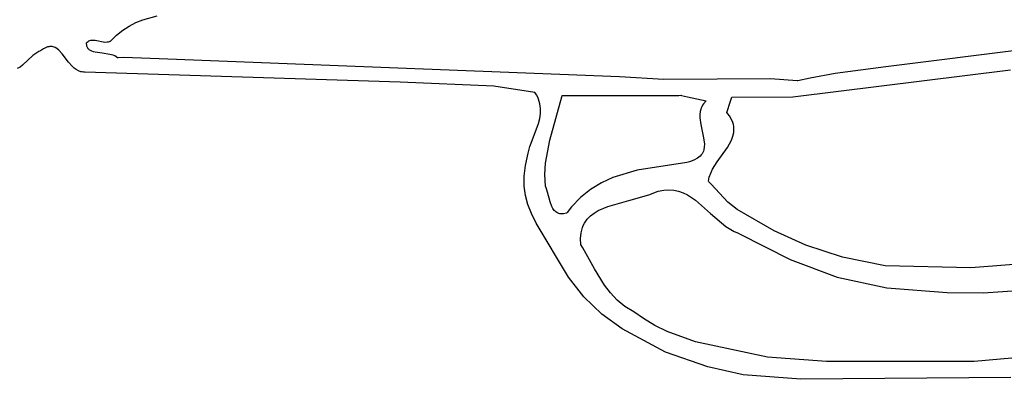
# Model space of a CAD drawing. Extents: x -74.1 to 10.8, y -36.7 to 44.6.
# Tile 32 of 199: x -64.6 to -62.9, y -12.8 to -12.2. Entities that reach past the tile are written whole.
import ezdxf

# ---------------------------------------------------------------- set-up
doc = ezdxf.new("R2010")
doc.units = 0

msp = doc.modelspace()

# ---------------------------------------------------------------- linework, layer by layer
at = {"layer": 'Layer 1', "color": 7, "linetype": 'CONTINUOUS'}
for p, q in [((-64.423918, -12.193249), (-64.41196, -12.188421)), ((-64.41196, -12.188421), (-64.387136, -12.181846)), ((-64.457595, -12.215228), (-64.446767, -12.206542)), ((-64.446767, -12.206542), (-64.435531, -12.199253)), ((-64.435531, -12.199253), (-64.423918, -12.193249)), ((-64.507994, -12.22697), (-64.506566, -12.225737)), ((-64.506566, -12.225737), (-64.505034, -12.224805)), ((-64.505034, -12.224805), (-64.503407, -12.224145)), ((-64.503407, -12.224145), (-64.501694, -12.223727)), ((-64.501694, -12.223727), (-64.499902, -12.223522)), ((-64.499902, -12.223522), (-64.49804, -12.223501)), ((-64.49804, -12.223501), (-64.494139, -12.223891)), ((-64.494139, -12.223891), (-64.477419, -12.226897)), ((-64.471289, -12.226513), (-64.46933, -12.225967)), ((-64.46933, -12.225967), (-64.468371, -12.225598)), ((-64.468371, -12.225598), (-64.468133, -12.225495)), ((-64.468133, -12.225495), (-64.468015, -12.225443)), ((-64.467985, -12.225422), (-64.457595, -12.215228)), ((-64.588997, -12.242292), (-64.59181, -12.243492)), ((-64.588867, -12.242207), (-64.588997, -12.242292)), ((-64.588701, -12.242078), (-64.588867, -12.242207)), ((-64.583626, -12.23859), (-64.588701, -12.242078)), ((-64.578961, -12.236251), (-64.583626, -12.23859)), ((-64.576769, -12.235482), (-64.578961, -12.236251)), ((-64.574665, -12.234963), (-64.576769, -12.235482)), ((-64.572642, -12.234681), (-64.574665, -12.234963)), ((-64.570697, -12.234626), (-64.572642, -12.234681)), ((-64.568824, -12.234783), (-64.570697, -12.234626)), ((-64.567019, -12.235142), (-64.568824, -12.234783)), ((-64.565275, -12.235689), (-64.567019, -12.235142)), ((-64.563588, -12.236413), (-64.565275, -12.235689)), ((-64.560365, -12.238339), (-64.563588, -12.236413)), ((-64.55731, -12.240824), (-64.560365, -12.238339)), ((-64.551541, -12.24707), (-64.55731, -12.240824)), ((-64.509311, -12.228801), (-64.509313, -12.228583)), ((-64.509301, -12.22923), (-64.509311, -12.228801)), ((-64.50931, -12.228534), (-64.507994, -12.22697)), ((-64.508955, -12.2324), (-64.509301, -12.22923)), ((-64.508611, -12.233815), (-64.508955, -12.2324)), ((-64.50816, -12.235123), (-64.508611, -12.233815)), ((-64.507606, -12.236329), (-64.50816, -12.235123)), ((-64.506954, -12.237437), (-64.507606, -12.236329)), ((-64.506207, -12.238453), (-64.506954, -12.237437)), ((-64.505372, -12.239382), (-64.506207, -12.238453)), ((-64.504452, -12.240227), (-64.505372, -12.239382)), ((-64.502378, -12.241689), (-64.504452, -12.240227)), ((-64.50002, -12.242878), (-64.502378, -12.241689)), ((-64.497417, -12.243832), (-64.50002, -12.242878)), ((-64.477419, -12.226897), (-64.473296, -12.226831)), ((-64.473296, -12.226831), (-64.471289, -12.226513)), ((-62.80349, -12.22895), (-63.127174, -12.269829)), ((-64.601965, -12.250215), (-64.619712, -12.26673)), ((-64.597081, -12.246528), (-64.601965, -12.250215)), ((-64.59181, -12.243492), (-64.597081, -12.246528)), ((-64.540236, -12.261914), (-64.551541, -12.24707)), ((-64.494605, -12.24459), (-64.497417, -12.243832)), ((-64.482004, -12.246433), (-64.494605, -12.24459)), ((-64.469007, -12.248226), (-64.482004, -12.246433)), ((-64.463098, -12.249875), (-64.469007, -12.248226)), ((-64.46042, -12.251023), (-64.463098, -12.249875)), ((-64.457975, -12.252438), (-64.46042, -12.251023)), ((-64.455801, -12.254159), (-64.457975, -12.252438)), ((-64.455695, -12.254158), (-64.455773, -12.254161)), ((-64.455384, -12.254149), (-64.455695, -12.254158)), ((-64.454761, -12.25413), (-64.455384, -12.254149)), ((-64.444857, -12.253916), (-64.454761, -12.25413)), ((-64.368545, -12.256582), (-64.444857, -12.253916)), ((-63.587415, -12.287307), (-64.368545, -12.256582)), ((-64.624219, -12.270115), (-64.628963, -12.27273)), ((-64.619712, -12.26673), (-64.624219, -12.270115)), ((-64.534054, -12.268934), (-64.540236, -12.261914)), ((-64.530689, -12.271998), (-64.534054, -12.268934)), ((-64.527089, -12.274634), (-64.530689, -12.271998)), ((-64.523212, -12.276743), (-64.527089, -12.274634)), ((-64.519018, -12.278227), (-64.523212, -12.276743)), ((-63.288018, -12.321729), (-62.911476, -12.275031)), ((-63.127174, -12.269829), (-63.214818, -12.281629)), ((-64.516789, -12.278703), (-64.519018, -12.278227)), ((-64.514466, -12.278986), (-64.516789, -12.278703)), ((-64.512044, -12.279063), (-64.514466, -12.278986)), ((-63.966682, -12.296261), (-64.512044, -12.279063)), ((-63.510834, -12.291874), (-63.587415, -12.287307)), ((-63.326225, -12.290647), (-63.510834, -12.291874)), ((-63.280233, -12.294083), (-63.326225, -12.290647)), ((-63.280191, -12.294073), (-63.280233, -12.294083)), ((-63.28015, -12.294063), (-63.280191, -12.294073)), ((-63.279821, -12.293983), (-63.28015, -12.294063)), ((-63.279162, -12.293824), (-63.279821, -12.293983)), ((-63.257942, -12.289134), (-63.279162, -12.293824)), ((-63.214818, -12.281629), (-63.257942, -12.289134)), ((-63.804761, -12.30336), (-63.966682, -12.296261)), ((-63.73404, -12.314277), (-63.804761, -12.30336)), ((-63.7338, -12.314389), (-63.73404, -12.314277)), ((-63.733716, -12.314499), (-63.7338, -12.314389)), ((-63.733549, -12.314721), (-63.733716, -12.314499)), ((-63.731098, -12.318328), (-63.733549, -12.314721)), ((-63.729052, -12.322049), (-63.731098, -12.318328)), ((-63.727391, -12.325874), (-63.729052, -12.322049)), ((-63.725141, -12.3338), (-63.727391, -12.325874)), ((-63.707818, -12.396485), (-63.687284, -12.32161)), ((-63.687284, -12.32161), (-63.686845, -12.319404)), ((-63.686845, -12.319404), (-63.686818, -12.319266)), ((-63.686818, -12.319266), (-63.686805, -12.319197)), ((-63.6868, -12.319181), (-63.48472, -12.319247)), ((-63.48472, -12.319247), (-63.481519, -12.318976)), ((-63.481519, -12.318976), (-63.481319, -12.318958)), ((-63.481282, -12.318962), (-63.4812, -12.318981)), ((-63.4812, -12.318981), (-63.480309, -12.319184)), ((-63.480309, -12.319184), (-63.469895, -12.321558)), ((-63.469895, -12.321558), (-63.437888, -12.328855)), ((-63.39603, -12.331024), (-63.393765, -12.323972)), ((-63.393765, -12.323972), (-63.393222, -12.322278)), ((-63.393222, -12.322278), (-63.393172, -12.322123)), ((-63.39314, -12.322088), (-63.288018, -12.321729)), ((-63.724186, -12.342027), (-63.725141, -12.3338)), ((-63.724364, -12.350479), (-63.724186, -12.342027)), ((-63.446378, -12.341465), (-63.44792, -12.346866)), ((-63.445245, -12.338832), (-63.446378, -12.341465)), ((-63.443848, -12.33625), (-63.445245, -12.338832)), ((-63.442168, -12.333723), (-63.443848, -12.33625)), ((-63.437888, -12.328855), (-63.442168, -12.333723)), ((-63.401145, -12.346953), (-63.39603, -12.331024)), ((-63.727478, -12.367748), (-63.725516, -12.359079)), ((-63.725516, -12.359079), (-63.724364, -12.350479)), ((-63.44792, -12.346866), (-63.448619, -12.352418)), ((-63.448619, -12.352418), (-63.448619, -12.358085)), ((-63.448619, -12.358085), (-63.447095, -12.369621)), ((-63.401712, -12.348869), (-63.401738, -12.348838)), ((-63.401735, -12.348792), (-63.401686, -12.348639)), ((-63.40014, -12.350849), (-63.401712, -12.348869)), ((-63.401686, -12.348639), (-63.401145, -12.346953)), ((-63.397354, -12.354745), (-63.40014, -12.350849)), ((-63.393146, -12.362299), (-63.397354, -12.354745)), ((-63.391679, -12.365966), (-63.393146, -12.362299)), ((-63.740205, -12.401583), (-63.727478, -12.367748)), ((-63.447095, -12.369621), (-63.441977, -12.392506)), ((-63.390608, -12.369564), (-63.391679, -12.365966)), ((-63.389911, -12.373099), (-63.390608, -12.369564)), ((-63.389566, -12.376575), (-63.389911, -12.373099)), ((-63.38955, -12.379996), (-63.389566, -12.376575)), ((-63.715549, -12.436101), (-63.707818, -12.396485)), ((-63.441977, -12.392506), (-63.440684, -12.403285)), ((-63.400644, -12.409027), (-63.393656, -12.396428)), ((-63.393656, -12.396428), (-63.391265, -12.389972)), ((-63.391265, -12.389972), (-63.389843, -12.383366)), ((-63.389843, -12.383366), (-63.38955, -12.379996)), ((-63.745538, -12.419252), (-63.742442, -12.407673)), ((-63.742442, -12.407673), (-63.740205, -12.401583)), ((-63.441768, -12.41324), (-63.442545, -12.415567)), ((-63.440857, -12.408383), (-63.441768, -12.41324)), ((-63.440684, -12.403285), (-63.440857, -12.408383)), ((-63.418535, -12.433947), (-63.400644, -12.409027)), ((-63.750026, -12.440324), (-63.745538, -12.419252)), ((-63.452845, -12.427823), (-63.458856, -12.431153)), ((-63.450367, -12.426006), (-63.452845, -12.427823)), ((-63.448218, -12.424092), (-63.450367, -12.426006)), ((-63.446379, -12.422087), (-63.448218, -12.424092)), ((-63.444833, -12.419994), (-63.446379, -12.422087)), ((-63.443561, -12.41782), (-63.444833, -12.419994)), ((-63.442545, -12.415567), (-63.443561, -12.41782)), ((-63.752277, -12.459116), (-63.750026, -12.440324)), ((-63.716709, -12.456189), (-63.715549, -12.436101)), ((-63.471026, -12.435115), (-63.557243, -12.448486)), ((-63.468537, -12.434696), (-63.471026, -12.435115)), ((-63.466396, -12.434045), (-63.468537, -12.434696)), ((-63.458856, -12.431153), (-63.466396, -12.434045)), ((-63.429856, -12.453485), (-63.426633, -12.446822)), ((-63.426633, -12.446822), (-63.418535, -12.433947)), ((-63.752335, -12.476229), (-63.752277, -12.459116)), ((-63.715275, -12.476362), (-63.716709, -12.456189)), ((-63.59908, -12.461386), (-63.61886, -12.470474)), ((-63.557243, -12.448486), (-63.59908, -12.461386)), ((-63.433774, -12.467434), (-63.432295, -12.460344)), ((-63.432295, -12.460344), (-63.429856, -12.453485)), ((-63.750243, -12.492265), (-63.752335, -12.476229)), ((-63.715241, -12.476449), (-63.715261, -12.476401)), ((-63.714918, -12.477234), (-63.715241, -12.476449)), ((-63.714303, -12.478887), (-63.714918, -12.477234)), ((-63.712109, -12.486407), (-63.714303, -12.478887)), ((-63.61886, -12.470474), (-63.637567, -12.481732)), ((-63.43372, -12.467504), (-63.433748, -12.46747)), ((-63.432829, -12.468597), (-63.43372, -12.467504)), ((-63.42927, -12.4729), (-63.432829, -12.468597)), ((-63.399976, -12.503605), (-63.42927, -12.4729)), ((-63.746042, -12.507826), (-63.750243, -12.492265)), ((-63.707646, -12.503373), (-63.712109, -12.486407)), ((-63.654967, -12.495472), (-63.670825, -12.512001)), ((-63.637567, -12.481732), (-63.654967, -12.495472)), ((-63.571628, -12.501092), (-63.536821, -12.491253)), ((-63.536821, -12.491253), (-63.520757, -12.484861)), ((-63.520757, -12.484861), (-63.511093, -12.482985)), ((-63.511093, -12.482985), (-63.501997, -12.482456)), ((-63.501997, -12.482456), (-63.493415, -12.483147)), ((-63.493415, -12.483147), (-63.485292, -12.484934)), ((-63.485292, -12.484934), (-63.477574, -12.487691)), ((-63.477574, -12.487691), (-63.470206, -12.49129)), ((-63.470206, -12.49129), (-63.456302, -12.500516)), ((-63.739777, -12.523513), (-63.746042, -12.507826)), ((-63.704538, -12.511326), (-63.707646, -12.503373)), ((-63.702582, -12.514845), (-63.704538, -12.511326)), ((-63.700287, -12.517932), (-63.702582, -12.514845)), ((-63.670825, -12.512001), (-63.678103, -12.521409)), ((-63.624162, -12.518174), (-63.60789, -12.511139)), ((-63.60789, -12.511139), (-63.571628, -12.501092)), ((-63.456302, -12.500516), (-63.430295, -12.523544)), ((-63.383867, -12.516625), (-63.399976, -12.503605)), ((-63.73149, -12.539926), (-63.739777, -12.523513)), ((-63.698996, -12.519286), (-63.700287, -12.517932)), ((-63.697601, -12.520497), (-63.698996, -12.519286)), ((-63.696095, -12.521553), (-63.697601, -12.520497)), ((-63.694472, -12.522444), (-63.696095, -12.521553)), ((-63.692725, -12.523157), (-63.694472, -12.522444)), ((-63.690847, -12.523681), (-63.692725, -12.523157)), ((-63.688833, -12.524005), (-63.690847, -12.523681)), ((-63.686674, -12.524115), (-63.688833, -12.524005)), ((-63.684366, -12.524002), (-63.686674, -12.524115)), ((-63.679273, -12.523056), (-63.684366, -12.524002)), ((-63.679198, -12.522952), (-63.679252, -12.523029)), ((-63.67898, -12.522642), (-63.679198, -12.522952)), ((-63.678103, -12.521409), (-63.67898, -12.522642)), ((-63.643544, -12.533416), (-63.637914, -12.527581)), ((-63.637914, -12.527581), (-63.631413, -12.522533)), ((-63.631413, -12.522533), (-63.624162, -12.518174)), ((-63.430295, -12.523544), (-63.403779, -12.545958)), ((-63.319947, -12.553113), (-63.383867, -12.516625)), ((-63.675473, -12.63341), (-63.73149, -12.539926)), ((-63.654008, -12.556607), (-63.651711, -12.547832)), ((-63.651711, -12.547832), (-63.650094, -12.543855)), ((-63.650094, -12.543855), (-63.648183, -12.540134)), ((-63.648183, -12.540134), (-63.643544, -12.533416)), ((-63.403779, -12.545958), (-63.38924, -12.554416)), ((-63.654954, -12.566554), (-63.654008, -12.556607)), ((-63.654428, -12.577772), (-63.654954, -12.566554)), ((-63.38924, -12.554416), (-63.381459, -12.557517)), ((-63.381459, -12.557517), (-63.381209, -12.5576)), ((-63.381209, -12.5576), (-63.381084, -12.557641)), ((-63.381084, -12.557641), (-63.381022, -12.557661)), ((-63.380959, -12.557681), (-63.292388, -12.602646)), ((-63.265048, -12.578082), (-63.319947, -12.553113)), ((-63.654336, -12.5779), (-63.654382, -12.577836)), ((-63.654244, -12.578029), (-63.654336, -12.5779)), ((-63.65406, -12.578289), (-63.654244, -12.578029)), ((-63.651087, -12.582766), (-63.65406, -12.578289)), ((-63.644911, -12.593337), (-63.651087, -12.582766)), ((-63.202073, -12.598983), (-63.265048, -12.578082)), ((-63.630978, -12.619033), (-63.644911, -12.593337)), ((-63.128191, -12.613686), (-63.202073, -12.598983)), ((-62.767518, -12.600834), (-62.980209, -12.617069)), ((-63.292388, -12.602646), (-63.211325, -12.633423)), ((-62.980209, -12.617069), (-63.128191, -12.613686)), ((-63.64909, -12.667526), (-63.675473, -12.63341)), ((-63.613667, -12.647147), (-63.630978, -12.619033)), ((-63.211325, -12.633423), (-63.125022, -12.651862)), ((-63.603271, -12.660742), (-63.613667, -12.647147)), ((-63.125022, -12.651862), (-63.020729, -12.659814)), ((-63.617818, -12.697319), (-63.64909, -12.667526)), ((-63.59146, -12.673298), (-63.603271, -12.660742)), ((-63.020729, -12.659814), (-62.957853, -12.660437)), ((-62.957853, -12.660437), (-62.869522, -12.654398)), ((-63.578045, -12.684267), (-63.59146, -12.673298)), ((-63.562836, -12.693102), (-63.578045, -12.684267)), ((-63.582985, -12.722996), (-63.617818, -12.697319)), ((-63.545791, -12.70503), (-63.562836, -12.693102)), ((-63.526657, -12.716903), (-63.545791, -12.70503)), ((-63.505371, -12.72752), (-63.526657, -12.716903)), ((-63.507952, -12.762847), (-63.582985, -12.722996)), ((-63.456271, -12.745491), (-63.505371, -12.72752)), ((-63.33143, -12.771875), (-63.456271, -12.745491)), ((-63.434617, -12.788757), (-63.507952, -12.762847)), ((-62.724378, -12.757207), (-62.974402, -12.779462)), ((-63.229375, -12.779187), (-63.33143, -12.771875)), ((-62.974402, -12.779462), (-63.229375, -12.779187)), ((-63.37361, -12.802403), (-63.434617, -12.788757)), ((-63.273876, -12.810032), (-63.37361, -12.802403)), ((-62.910578, -12.80695), (-63.273876, -12.810032))]:
    msp.add_line(p, q, dxfattribs=at)

doc.saveas('drawing.dxf')
